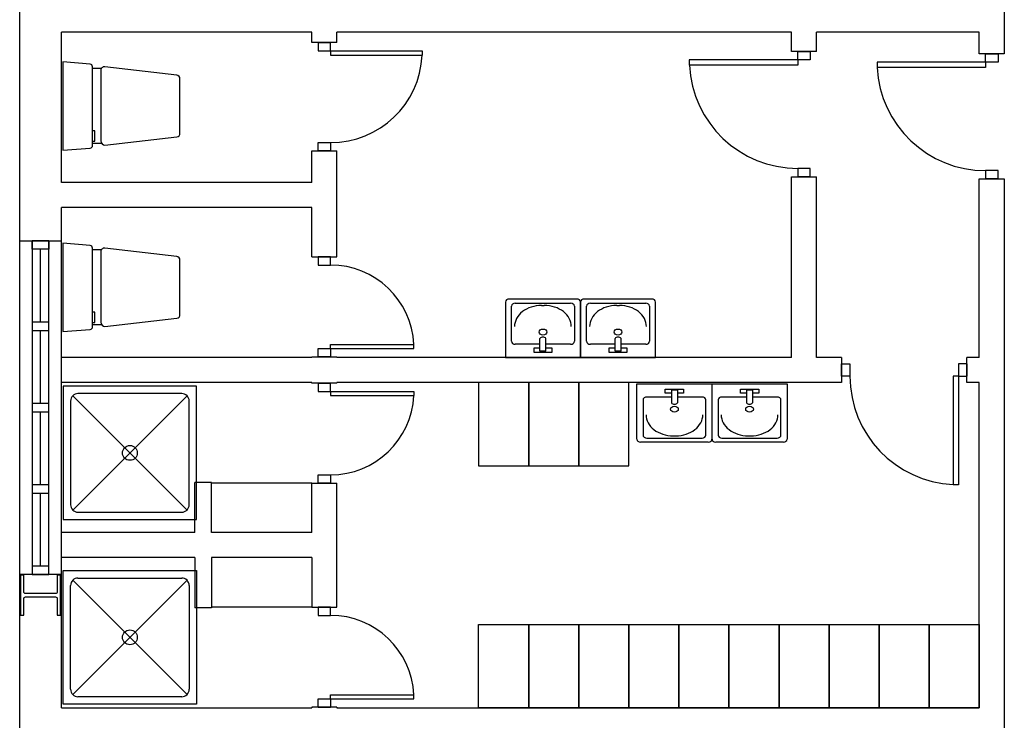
# Model space of a CAD drawing. Header units: millimetres. Extents: x -559 to 10735, y -2326 to 222.
# Tile 49 of 256: x 718 to 763, y -1386 to -1354. Entities that reach past the tile are written whole.
import ezdxf

# ---------------------------------------------------------------- set-up
doc = ezdxf.new("R2010")
doc.units = ezdxf.units.MM
doc.header["$LTSCALE"] = 4
doc.layers.add('Planta Baixa', color=251, linetype='Continuous')

# ---------------------------------------------------------------- blocks, each defined once
blk = doc.blocks.new('A1095D1-flat-13-flat-1')
at = {"color": 9}
for p, q in [((-0.3, 0), (-0.3, -0.5)), ((0, 0), (-0.3, 0)), ((0, -0.5), (0, 0)), ((-0.3, -0.5), (0, -0.5))]:
    blk.add_line(p, q, dxfattribs=at)
blk = doc.blocks.new('A1095D1-flat-12-flat-1')
at = {"color": 9}
for p, q in [((-0.3, 0), (-0.3, -0.5)), ((0, 0), (-0.3, 0)), ((0, -0.5), (0, 0)), ((-0.3, -0.5), (0, -0.5))]:
    blk.add_line(p, q, dxfattribs=at)
blk = doc.blocks.new('A1095D1-flat-11-flat-1')
at = {"color": 9}
for p, q in [((-0.3, 0), (-0.3, -0.5)), ((0, 0), (-0.3, 0)), ((0, -0.5), (0, 0)), ((-0.3, -0.5), (0, -0.5))]:
    blk.add_line(p, q, dxfattribs=at)
blk = doc.blocks.new('AUD30D1S-flat-7-flat-1')
at = {"color": 9}
for p, q in [((0, -0.25), (0, -0.2257)), ((0, -0.2257), (0.4999, -0.2257)), ((0.4999, -0.25), (0.4999, -0.2257)), ((0, -0.25), (0.4999, -0.25))]:
    blk.add_line(p, q, dxfattribs=at)
blk.add_ellipse((0, -0.25), major_axis=(-0.3535, 0.3535), ratio=1, start_param=3.975621, end_param=5.497787, dxfattribs=at)
blk = doc.blocks.new('A1064DA-flat-2-flat-1')
at = {"color": 9}
for p, q in [((0, -0.4), (0, 0.4)), ((0, 0.4), (0.8, 0.4)), ((0.0889, 0.3556), (0.7111, 0.3556)), ((0.8, 0.4), (0.8, -0.4)), ((0.0444, -0.3111), (0.0444, 0.3111)), ((0.7425, 0.3425), (0.0575, -0.3425)), ((0.0575, 0.3425), (0.7425, -0.3425)), ((0.7556, 0.3111), (0.7556, -0.3111)), ((0.8, -0.4), (0, -0.4)), ((0.7111, -0.3556), (0.0889, -0.3556))]:
    blk.add_line(p, q, dxfattribs=at)
for centre, major_axis, start_param, end_param in [((0.0889, 0.3111), (0.0314, -0.0314), 2.356194, 3.926992), ((0.7111, 0.3111), (0.0314, -0.0314), 0.785397, 2.356195), ((0.4, 0), (0.0314, -0.0314), 0.785398, 7.068583), ((0.0889, -0.3111), (-0.0314, -0.0314), -0.785399, 0.785399), ((0.7111, -0.3111), (-0.0314, -0.0314), 0.785397, 2.356195)]:
    blk.add_ellipse(centre, major_axis=major_axis, ratio=1, start_param=start_param, end_param=end_param, dxfattribs=at)
blk = doc.blocks.new('AUD18D1S-flat-38-flat-1')
at = {"color": 9}
for p, q in [((-0.075, 0), (0.075, 0)), ((0.075, -0.6), (-0.075, -0.6))]:
    blk.add_line(p, q, dxfattribs=at)
blk = doc.blocks.new('AUD19D1S-flat-38-flat-1')
at = {"color": 9}
for p, q in [((0, 0), (0, 0)), ((0, -0.6), (0, -0.6))]:
    blk.add_line(p, q, dxfattribs=at)
blk = doc.blocks.new('AUD37D1S-flat-100-flat-1')
at = {"color": 9}
for p, q in [((0.0375, 0), (-0.0375, 0)), ((-0.0375, 0), (-0.0375, -0.05)), ((0.0375, -0.05), (0.0375, 0)), ((-0.0375, -0.05), (0.0375, -0.05))]:
    blk.add_line(p, q, dxfattribs=at)
at = {"color": 9, "oblique": 22.61986, "width": 1.083333, "flags": 3}
for p in [(-0.0375, -0.05), (0, -0.05), (0.0375, -0.05)]:
    blk.add_attdef('JAMBPT', p, '', height=0.00588, rotation=326.30993, dxfattribs=at)
at = {"color": 9, "width": 0.666667, "flags": 3}
for p in [(0, -0.05), (0.0375, -0.05)]:
    blk.add_attdef('JAMBPT', p, '', height=0.0075, rotation=270, dxfattribs=at)
blk = doc.blocks.new('AUD37D1S-flat-99-flat-1')
at = {"color": 9}
for p, q in [((-0.0375, 0.05), (0.0375, 0.05)), ((-0.0375, 0), (-0.0375, 0.05)), ((0.0375, 0), (-0.0375, 0)), ((0.0375, 0.05), (0.0375, 0))]:
    blk.add_line(p, q, dxfattribs=at)
at = {"color": 9, "text_generation_flag": 4, "flags": 3}
for p, height, rotation, width in [((-0.0375, 0.05), 0.00588, 33.69007, 1.083333), ((0, 0.05), 0.0075, 90, 0.666667), ((0, 0.05), 0.00588, 33.69007, 1.083333), ((0.0375, 0.05), 0.0075, 90, 0.666667), ((0.0375, 0.05), 0.00588, 33.69007, 1.083333)]:
    blk.add_attdef('JAMBPT', p, '', height=height, rotation=rotation, dxfattribs=dict(at, width=width))
blk = doc.blocks.new('AUD41D1S-flat-24-flat-1')
at = {"color": 9}
for p, q in [((0.0375, 0.3), (-0.0375, 0.3)), ((-0.0375, -0.3), (0.0375, -0.3))]:
    blk.add_line(p, q, dxfattribs=at)
blk = doc.blocks.new('AUD30D1S-flat-6-flat-1')
at = {"color": 9}
for p, q in [((0, 0.25), (0, 0.2257)), ((0, 0.25), (0.4999, 0.25)), ((0.4999, 0.25), (0.4999, 0.2257)), ((0, 0.2257), (0.4999, 0.2257))]:
    blk.add_line(p, q, dxfattribs=at)
blk.add_ellipse((0, 0.25), major_axis=(-0.3535, -0.3535), ratio=1, start_param=0.785398, end_param=2.307564, dxfattribs=at)
blk = doc.blocks.new('AUD41D1S-flat-23-flat-1')
at = {"color": 9}
for p, q in [((-0.0375, 0.3), (0.0375, 0.3)), ((0.0375, -0.3), (-0.0375, -0.3))]:
    blk.add_line(p, q, dxfattribs=at)
blk = doc.blocks.new('AUD37D1S-flat-98-flat-1')
at = {"color": 9}
for p, q in [((0.0375, 0), (-0.0375, 0)), ((-0.0375, 0), (-0.0375, -0.05)), ((0.0375, -0.05), (0.0375, 0)), ((-0.0375, -0.05), (0.0375, -0.05))]:
    blk.add_line(p, q, dxfattribs=at)
at = {"color": 9, "oblique": 22.61986, "width": 1.083333, "flags": 3}
for p in [(-0.0375, -0.05), (0, -0.05), (0.0375, -0.05)]:
    blk.add_attdef('JAMBPT', p, '', height=0.00588, rotation=326.30993, dxfattribs=at)
at = {"color": 9, "width": 0.666667, "flags": 3}
for p in [(0, -0.05), (0.0375, -0.05)]:
    blk.add_attdef('JAMBPT', p, '', height=0.0075, rotation=270, dxfattribs=at)
blk = doc.blocks.new('AUD37D1S-flat-97-flat-1')
at = {"color": 9}
for p, q in [((-0.0375, 0.05), (0.0375, 0.05)), ((-0.0375, 0), (-0.0375, 0.05)), ((0.0375, 0), (-0.0375, 0)), ((0.0375, 0.05), (0.0375, 0))]:
    blk.add_line(p, q, dxfattribs=at)
at = {"color": 9, "text_generation_flag": 4, "flags": 3}
for p, height, rotation, width in [((-0.0375, 0.05), 0.00588, 33.69007, 1.083333), ((0, 0.05), 0.0075, 90, 0.666667), ((0, 0.05), 0.00588, 33.69007, 1.083333), ((0.0375, 0.05), 0.0075, 90, 0.666667), ((0.0375, 0.05), 0.00588, 33.69007, 1.083333)]:
    blk.add_attdef('JAMBPT', p, '', height=height, rotation=rotation, dxfattribs=dict(at, width=width))
blk = doc.blocks.new('AUD19D1S-flat-37-flat-1')
at = {"color": 9}
for p, q in [((0, 0.6), (0, 0.6)), ((0, 0), (0, 0))]:
    blk.add_line(p, q, dxfattribs=at)
blk = doc.blocks.new('AUD18D1S-flat-37-flat-1')
at = {"color": 9}
for p, q in [((0.075, 0.6), (-0.075, 0.6)), ((-0.075, 0), (0.075, 0))]:
    blk.add_line(p, q, dxfattribs=at)
blk = doc.blocks.new('A1138DB-flat-5-flat-1')
at = {"color": 9}
for p, q in [((-0.225, -0.3325), (-0.225, 0)), ((-0.225, 0), (0.225, 0)), ((0.225, 0), (0.225, -0.3325)), ((-0.0551, -0.0563), (-0.0551, -0.0319)), ((-0.0551, -0.0319), (0.0551, -0.0319)), ((-0.018, -0.0563), (-0.0551, -0.0563)), ((-0.018, -0.0382), (-0.018, -0.1144)), ((0.018, -0.0382), (-0.018, -0.0382)), ((0.018, -0.0382), (0.018, -0.1144)), ((0.0551, -0.0563), (0.018, -0.0563)), ((0.0551, -0.0319), (0.0551, -0.0563)), ((-0.1882, -0.0968), (-0.1882, -0.3081)), ((-0.018, -0.0793), (-0.1657, -0.0793)), ((0.1657, -0.0793), (0.018, -0.0793)), ((0.1882, -0.3081), (0.1882, -0.0968)), ((0.2025, -0.35), (-0.2025, -0.35)), ((-0.1882, -0.3081), (-0.1882, -0.3081)), ((-0.1657, -0.3256), (0.1657, -0.3256)), ((-0.0082, -0.3116), (0.0082, -0.3116))]:
    blk.add_line(p, q, dxfattribs=at)
for centre, major_axis, start_param, end_param in [((-0.1657, -0.0968), (-0.0225, 0), 4.712388, 6.283186), ((0, -0.1058), (0.0212, 0), 3.694408, 5.73037), ((0.1657, -0.0968), (-0.0225, 0), 3.141592, 4.71239), ((0, -0.1521), (-0.0232, 0), 1.570796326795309, 7.853981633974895), ((-0.0082, -0.1856), (0.162, 0), 3.141592, 4.71239), ((0.0082, -0.1856), (0.162, 0), 4.712388, 6.283186), ((-0.2025, -0.3325), (-0.0225, 0), 0, 1.570796), ((-0.1657, -0.3081), (0.0225, 0), 3.141592, 4.71239), ((0.1657, -0.3081), (0.0225, 0), 4.712388, 6.283186), ((0.2025, -0.3325), (0.0225, 0), 4.712389, 6.283185)]:
    blk.add_ellipse(centre, major_axis=major_axis, ratio=0.777778, start_param=start_param, end_param=end_param, dxfattribs=at)
blk = doc.blocks.new('A1138DB-flat-4-flat-1')
at = {"color": 9}
for p, q in [((-0.225, 0.3325), (-0.225, 0)), ((0.2025, 0.35), (-0.2025, 0.35)), ((-0.1882, 0.0968), (-0.1882, 0.3081)), ((-0.1882, 0.3081), (-0.1882, 0.3081)), ((-0.1657, 0.3256), (0.1657, 0.3256)), ((-0.0082, 0.3116), (0.0082, 0.3116)), ((0.1882, 0.3081), (0.1882, 0.0968)), ((0.225, 0), (0.225, 0.3325)), ((-0.018, 0.0793), (-0.1657, 0.0793)), ((-0.018, 0.0382), (-0.018, 0.1144)), ((0.018, 0.0382), (0.018, 0.1144)), ((0.1657, 0.0793), (0.018, 0.0793)), ((-0.225, 0), (0.225, 0)), ((-0.0551, 0.0563), (-0.0551, 0.0319)), ((-0.018, 0.0563), (-0.0551, 0.0563)), ((-0.0551, 0.0319), (0.0551, 0.0319)), ((0.018, 0.0382), (-0.018, 0.0382)), ((0.0551, 0.0563), (0.018, 0.0563)), ((0.0551, 0.0319), (0.0551, 0.0563))]:
    blk.add_line(p, q, dxfattribs=at)
for centre, major_axis, start_param, end_param in [((-0.2025, 0.3325), (-0.0225, 0), -1.570796, 0), ((-0.1657, 0.3081), (0.0225, 0), 1.570796, 3.141593), ((-0.0082, 0.1856), (0.162, 0), 1.570796, 3.141593), ((0.0082, 0.1856), (0.162, 0), -0.000001, 1.570797), ((0.1657, 0.3081), (0.0225, 0), -0.000001, 1.570797), ((0.2025, 0.3325), (0.0225, 0), 0, 1.570796), ((0, 0.1521), (-0.0232, 0), -1.570796, 4.712389), ((0, 0.1058), (0.0212, 0), 0.552816, 2.588777), ((-0.1657, 0.0968), (-0.0225, 0), -0.000001, 1.570797), ((0.1657, 0.0968), (-0.0225, 0), 1.570796, 3.141593)]:
    blk.add_ellipse(centre, major_axis=major_axis, ratio=0.777778, start_param=start_param, end_param=end_param, dxfattribs=at)
blk = doc.blocks.new('A1138DB-flat-3-flat-1')
at = {"color": 9}
for p, q in [((-0.225, -0.3325), (-0.225, 0)), ((-0.225, 0), (0.225, 0)), ((0.225, 0), (0.225, -0.3325)), ((-0.0551, -0.0563), (-0.0551, -0.0319)), ((-0.0551, -0.0319), (0.0551, -0.0319)), ((-0.018, -0.0563), (-0.0551, -0.0563)), ((-0.018, -0.0382), (-0.018, -0.1144)), ((0.018, -0.0382), (-0.018, -0.0382)), ((0.018, -0.0382), (0.018, -0.1144)), ((0.0551, -0.0563), (0.018, -0.0563)), ((0.0551, -0.0319), (0.0551, -0.0563)), ((-0.1882, -0.0968), (-0.1882, -0.3081)), ((-0.018, -0.0793), (-0.1657, -0.0793)), ((0.1657, -0.0793), (0.018, -0.0793)), ((0.1882, -0.3081), (0.1882, -0.0968)), ((0.2025, -0.35), (-0.2025, -0.35)), ((-0.1882, -0.3081), (-0.1882, -0.3081)), ((-0.1657, -0.3256), (0.1657, -0.3256)), ((-0.0082, -0.3116), (0.0082, -0.3116))]:
    blk.add_line(p, q, dxfattribs=at)
for centre, major_axis, start_param, end_param in [((-0.1657, -0.0968), (-0.0225, 0), 4.712388, 6.283186), ((0, -0.1058), (0.0212, 0), 3.694408, 5.73037), ((0.1657, -0.0968), (-0.0225, 0), 3.141592, 4.71239), ((0, -0.1521), (-0.0232, 0), 1.570796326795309, 7.853981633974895), ((-0.0082, -0.1856), (0.162, 0), 3.141592, 4.71239), ((0.0082, -0.1856), (0.162, 0), 4.712388, 6.283186), ((-0.2025, -0.3325), (-0.0225, 0), 0, 1.570796), ((-0.1657, -0.3081), (0.0225, 0), 3.141592, 4.71239), ((0.1657, -0.3081), (0.0225, 0), 4.712388, 6.283186), ((0.2025, -0.3325), (0.0225, 0), 4.712389, 6.283185)]:
    blk.add_ellipse(centre, major_axis=major_axis, ratio=0.777778, start_param=start_param, end_param=end_param, dxfattribs=at)
blk = doc.blocks.new('AUD29D1S-flat-21-flat-1')
at = {"color": 9}
for p, q in [((0.325, 0), (0.2934, 0)), ((0.2934, 0), (0.2934, -0.65)), ((0.325, 0), (0.325, -0.65)), ((0.325, -0.65), (0.2934, -0.65))]:
    blk.add_line(p, q, dxfattribs=at)
blk.add_ellipse((0.325, 0), major_axis=(0.4596, 0.4596), ratio=1, start_param=2.356194, end_param=3.878361, dxfattribs=at)
blk = doc.blocks.new('AUD41D1S-flat-22-flat-1')
at = {"color": 9}
for p, q in [((-0.375, -0.0375), (-0.375, 0.0375)), ((0.375, 0.0375), (0.375, -0.0375))]:
    blk.add_line(p, q, dxfattribs=at)
blk = doc.blocks.new('AUD37D1S-flat-96-flat-1')
at = {"color": 9}
for p, q in [((-0.05, 0.0375), (-0.05, -0.0375)), ((0, 0.0375), (-0.05, 0.0375)), ((0, -0.0375), (0, 0.0375)), ((-0.05, -0.0375), (0, -0.0375))]:
    blk.add_line(p, q, dxfattribs=at)
at = {"color": 9, "width": 0.666667, "flags": 3}
for p in [(-0.05, 0), (-0.05, -0.0375)]:
    blk.add_attdef('JAMBPT', p, '', height=0.0075, rotation=180, dxfattribs=at)
at = {"color": 9, "oblique": 22.61986, "width": 1.083333, "flags": 3}
for p in [(-0.05, 0.0375), (-0.05, 0), (-0.05, -0.0375)]:
    blk.add_attdef('JAMBPT', p, '', height=0.00588, rotation=236.30993, dxfattribs=at)
blk = doc.blocks.new('AUD37D1S-flat-95-flat-1')
at = {"color": 9}
for p, q in [((0, -0.0375), (0, 0.0375)), ((0, 0.0375), (0.05, 0.0375)), ((0.05, 0.0375), (0.05, -0.0375)), ((0.05, -0.0375), (0, -0.0375))]:
    blk.add_line(p, q, dxfattribs=at)
at = {"color": 9, "text_generation_flag": 4, "width": 1.083333, "flags": 3}
for p in [(0.05, 0.0375), (0.05, 0), (0.05, -0.0375)]:
    blk.add_attdef('JAMBPT', p, '', height=0.00588, rotation=303.69007, dxfattribs=at)
at = {"color": 9, "text_generation_flag": 4, "width": 0.666667, "flags": 3}
for p in [(0.05, 0), (0.05, -0.0375)]:
    blk.add_attdef('JAMBPT', p, '', height=0.0075, dxfattribs=at)
blk = doc.blocks.new('AUD19D1S-flat-36-flat-1')
at = {"color": 9}
for p, q in [((0, 0), (0, 0)), ((0.75, 0), (0.75, 0))]:
    blk.add_line(p, q, dxfattribs=at)
blk = doc.blocks.new('AUD18D1S-flat-36-flat-1')
at = {"color": 9}
for p, q in [((0, 0.075), (0, -0.075)), ((0.75, -0.075), (0.75, 0.075))]:
    blk.add_line(p, q, dxfattribs=at)
blk = doc.blocks.new('AUD29D1S-flat-20-flat-1')
at = {"color": 9}
for p, q in [((-0.65, 0.325), (-0.65, 0.2934)), ((0, 0.325), (-0.65, 0.325)), ((0, 0.325), (0, 0.2934)), ((0, 0.2934), (-0.65, 0.2934))]:
    blk.add_line(p, q, dxfattribs=at)
blk.add_ellipse((0, 0.325), major_axis=(0.4596, -0.4596), ratio=1, start_param=-2.307564, end_param=-0.785398, dxfattribs=at)
blk = doc.blocks.new('AUD41D1S-flat-21-flat-1')
at = {"color": 9}
for p, q in [((-0.0375, 0.375), (0.0375, 0.375)), ((0.0375, -0.375), (-0.0375, -0.375))]:
    blk.add_line(p, q, dxfattribs=at)
blk = doc.blocks.new('AUD37D1S-flat-94-flat-1')
at = {"color": 9}
for p, q in [((-0.0375, 0.05), (-0.0375, 0)), ((0.0375, 0.05), (-0.0375, 0.05)), ((-0.0375, 0), (0.0375, 0)), ((0.0375, 0), (0.0375, 0.05))]:
    blk.add_line(p, q, dxfattribs=at)
at = {"color": 9, "oblique": 22.61986, "width": 1.083333, "flags": 3}
for p in [(-0.0375, 0.05), (0, 0.05), (0.0375, 0.05)]:
    blk.add_attdef('JAMBPT', p, '', height=0.00588, rotation=146.30993, dxfattribs=at)
at = {"color": 9, "width": 0.666667, "flags": 3}
for p in [(-0.0375, 0.05), (0, 0.05)]:
    blk.add_attdef('JAMBPT', p, '', height=0.0075, rotation=90, dxfattribs=at)
blk = doc.blocks.new('AUD37D1S-flat-93-flat-1')
at = {"color": 9}
for p, q in [((-0.0375, 0), (0.0375, 0)), ((-0.0375, -0.05), (-0.0375, 0)), ((0.0375, 0), (0.0375, -0.05)), ((0.0375, -0.05), (-0.0375, -0.05))]:
    blk.add_line(p, q, dxfattribs=at)
at = {"color": 9, "text_generation_flag": 4, "flags": 3}
for p, height, rotation, width in [((-0.0375, -0.05), 0.00588, 213.69007, 1.083333), ((-0.0375, -0.05), 0.0075, 270, 0.666667), ((0, -0.05), 0.00588, 213.69007, 1.083333), ((0, -0.05), 0.0075, 270, 0.666667), ((0.0375, -0.05), 0.00588, 213.69007, 1.083333)]:
    blk.add_attdef('JAMBPT', p, '', height=height, rotation=rotation, dxfattribs=dict(at, width=width))
blk = doc.blocks.new('AUD19D1S-flat-35-flat-1')
at = {"color": 9}
for p, q in [((0, 0), (0, 0)), ((0, -0.75), (0, -0.75))]:
    blk.add_line(p, q, dxfattribs=at)
blk = doc.blocks.new('AUD18D1S-flat-35-flat-1')
at = {"color": 9}
for p, q in [((0.075, 0), (-0.075, 0)), ((-0.075, -0.75), (0.075, -0.75))]:
    blk.add_line(p, q, dxfattribs=at)
blk = doc.blocks.new('AUD29D1S-flat-19-flat-1')
at = {"color": 9}
for p, q in [((-0.65, 0.325), (-0.65, 0.2934)), ((0, 0.325), (-0.65, 0.325)), ((0, 0.325), (0, 0.2934)), ((0, 0.2934), (-0.65, 0.2934))]:
    blk.add_line(p, q, dxfattribs=at)
blk.add_ellipse((0, 0.325), major_axis=(0.4596, -0.4596), ratio=1, start_param=-2.307564, end_param=-0.785398, dxfattribs=at)
blk = doc.blocks.new('AUD41D1S-flat-20-flat-1')
at = {"color": 9}
for p, q in [((-0.0375, 0.375), (0.0375, 0.375)), ((0.0375, -0.375), (-0.0375, -0.375))]:
    blk.add_line(p, q, dxfattribs=at)
blk = doc.blocks.new('AUD37D1S-flat-92-flat-1')
at = {"color": 9}
for p, q in [((-0.0375, 0.05), (-0.0375, 0)), ((0.0375, 0.05), (-0.0375, 0.05)), ((-0.0375, 0), (0.0375, 0)), ((0.0375, 0), (0.0375, 0.05))]:
    blk.add_line(p, q, dxfattribs=at)
at = {"color": 9, "oblique": 22.61986, "width": 1.083333, "flags": 3}
for p in [(-0.0375, 0.05), (0, 0.05), (0.0375, 0.05)]:
    blk.add_attdef('JAMBPT', p, '', height=0.00588, rotation=146.30993, dxfattribs=at)
at = {"color": 9, "width": 0.666667, "flags": 3}
for p in [(-0.0375, 0.05), (0, 0.05)]:
    blk.add_attdef('JAMBPT', p, '', height=0.0075, rotation=90, dxfattribs=at)
blk = doc.blocks.new('AUD37D1S-flat-91-flat-1')
at = {"color": 9}
for p, q in [((-0.0375, 0), (0.0375, 0)), ((-0.0375, -0.05), (-0.0375, 0)), ((0.0375, 0), (0.0375, -0.05)), ((0.0375, -0.05), (-0.0375, -0.05))]:
    blk.add_line(p, q, dxfattribs=at)
at = {"color": 9, "text_generation_flag": 4, "flags": 3}
for p, height, rotation, width in [((-0.0375, -0.05), 0.00588, 213.69007, 1.083333), ((-0.0375, -0.05), 0.0075, 270, 0.666667), ((0, -0.05), 0.00588, 213.69007, 1.083333), ((0, -0.05), 0.0075, 270, 0.666667), ((0.0375, -0.05), 0.00588, 213.69007, 1.083333)]:
    blk.add_attdef('JAMBPT', p, '', height=height, rotation=rotation, dxfattribs=dict(at, width=width))
blk = doc.blocks.new('AUD19D1S-flat-34-flat-1')
at = {"color": 9}
for p, q in [((0, 0), (0, 0)), ((0, -0.75), (0, -0.75))]:
    blk.add_line(p, q, dxfattribs=at)
blk = doc.blocks.new('AUD18D1S-flat-34-flat-1')
at = {"color": 9}
for p, q in [((0.075, 0), (-0.075, 0)), ((-0.075, -0.75), (0.075, -0.75))]:
    blk.add_line(p, q, dxfattribs=at)
blk = doc.blocks.new('A1095D1-flat-10-flat-1')
at = {"color": 9}
for p, q in [((-0.3, 0), (-0.3, 0.5)), ((-0.3, 0.5), (0, 0.5)), ((0, 0.5), (0, 0)), ((0, 0), (-0.3, 0))]:
    blk.add_line(p, q, dxfattribs=at)
blk = doc.blocks.new('A1095D1-flat-9-flat-1')
at = {"color": 9}
for p, q in [((-0.3, 0), (-0.3, 0.5)), ((-0.3, 0.5), (0, 0.5)), ((0, 0.5), (0, 0)), ((0, 0), (-0.3, 0))]:
    blk.add_line(p, q, dxfattribs=at)
blk = doc.blocks.new('A1095D1-flat-8-flat-1')
at = {"color": 9}
for p, q in [((-0.3, 0), (-0.3, 0.5)), ((-0.3, 0.5), (0, 0.5)), ((0, 0.5), (0, 0)), ((0, 0), (-0.3, 0))]:
    blk.add_line(p, q, dxfattribs=at)
blk = doc.blocks.new('A1095D1-flat-7-flat-1')
at = {"color": 9}
for p, q in [((-0.3, 0), (-0.3, 0.5)), ((-0.3, 0.5), (0, 0.5)), ((0, 0.5), (0, 0)), ((0, 0), (-0.3, 0))]:
    blk.add_line(p, q, dxfattribs=at)
blk = doc.blocks.new('A1095D1-flat-6-flat-1')
at = {"color": 9}
for p, q in [((-0.3, 0), (-0.3, 0.5)), ((-0.3, 0.5), (0, 0.5)), ((0, 0.5), (0, 0)), ((0, 0), (-0.3, 0))]:
    blk.add_line(p, q, dxfattribs=at)
blk = doc.blocks.new('A1095D1-flat-5-flat-1')
at = {"color": 9}
for p, q in [((-0.3, 0), (-0.3, 0.5)), ((-0.3, 0.5), (0, 0.5)), ((0, 0.5), (0, 0)), ((0, 0), (-0.3, 0))]:
    blk.add_line(p, q, dxfattribs=at)
blk = doc.blocks.new('A1095D1-flat-4-flat-1')
at = {"color": 9}
for p, q in [((-0.3, 0), (-0.3, 0.5)), ((-0.3, 0.5), (0, 0.5)), ((0, 0.5), (0, 0)), ((0, 0), (-0.3, 0))]:
    blk.add_line(p, q, dxfattribs=at)
blk = doc.blocks.new('A1095D1-flat-3-flat-1')
at = {"color": 9}
for p, q in [((-0.3, 0), (-0.3, 0.5)), ((-0.3, 0.5), (0, 0.5)), ((0, 0.5), (0, 0)), ((0, 0), (-0.3, 0))]:
    blk.add_line(p, q, dxfattribs=at)
blk = doc.blocks.new('A1095D1-flat-2-flat-1')
at = {"color": 9}
for p, q in [((-0.3, 0), (-0.3, 0.5)), ((-0.3, 0.5), (0, 0.5)), ((0, 0.5), (0, 0)), ((0, 0), (-0.3, 0))]:
    blk.add_line(p, q, dxfattribs=at)
blk = doc.blocks.new('A1095D1-flat-1-flat-1')
at = {"color": 9}
for p, q in [((-0.3, 0), (-0.3, 0.5)), ((-0.3, 0.5), (0, 0.5)), ((0, 0.5), (0, 0)), ((0, 0), (-0.3, 0))]:
    blk.add_line(p, q, dxfattribs=at)
blk = doc.blocks.new('A1064DA-flat-1-flat-1')
at = {"color": 9}
for p, q in [((0.8, 0.4), (0, 0.4)), ((0, 0.4), (0, -0.4)), ((0.7111, 0.3556), (0.0889, 0.3556)), ((0.8, -0.4), (0.8, 0.4)), ((0.0444, 0.3111), (0.0444, -0.3111)), ((0.7425, -0.3425), (0.0575, 0.3425)), ((0.0575, -0.3425), (0.7425, 0.3425)), ((0.7556, -0.3111), (0.7556, 0.3111)), ((0, -0.4), (0.8, -0.4)), ((0.0889, -0.3556), (0.7111, -0.3556))]:
    blk.add_line(p, q, dxfattribs=at)
for centre, major_axis, start_param, end_param in [((0.0889, 0.3111), (-0.0314, 0.0314), -0.785399, 0.785399), ((0.7111, 0.3111), (-0.0314, 0.0314), 3.92699, 5.497788), ((0.4, 0), (-0.0314, 0.0314), 3.926991, 10.210176), ((0.0889, -0.3111), (0.0314, 0.0314), 2.356194, 3.926992), ((0.7111, -0.3111), (0.0314, 0.0314), 3.92699, 5.497788)]:
    blk.add_ellipse(centre, major_axis=major_axis, ratio=1, start_param=start_param, end_param=end_param, dxfattribs=at)
blk = doc.blocks.new('AUD30D1S-flat-5-flat-1')
at = {"color": 9}
for p, q in [((0, 0.275), (0, 0.2483)), ((0, 0.275), (0.5498, 0.275)), ((0, 0.2483), (0.5498, 0.2483)), ((0.5498, 0.275), (0.5498, 0.2483))]:
    blk.add_line(p, q, dxfattribs=at)
blk.add_ellipse((0, 0.275), major_axis=(-0.3888, -0.3888), ratio=1, start_param=0.785398, end_param=2.307564, dxfattribs=at)
blk = doc.blocks.new('AUD41D1S-flat-19-flat-1')
at = {"color": 9}
for p, q in [((-0.0375, 0.325), (0.0375, 0.325)), ((0.0375, -0.325), (-0.0375, -0.325))]:
    blk.add_line(p, q, dxfattribs=at)
blk = doc.blocks.new('AUD37D1S-flat-90-flat-1')
at = {"color": 9}
for p, q in [((0.0375, 0), (-0.0375, 0)), ((-0.0375, 0), (-0.0375, -0.05)), ((0.0375, -0.05), (0.0375, 0)), ((-0.0375, -0.05), (0.0375, -0.05))]:
    blk.add_line(p, q, dxfattribs=at)
at = {"color": 9, "oblique": 22.61986, "width": 1.083333, "flags": 3}
for p in [(-0.0375, -0.05), (0, -0.05), (0.0375, -0.05)]:
    blk.add_attdef('JAMBPT', p, '', height=0.00588, rotation=326.30993, dxfattribs=at)
at = {"color": 9, "width": 0.666667, "flags": 3}
for p in [(0, -0.05), (0.0375, -0.05)]:
    blk.add_attdef('JAMBPT', p, '', height=0.0075, rotation=270, dxfattribs=at)
blk = doc.blocks.new('AUD37D1S-flat-89-flat-1')
at = {"color": 9}
for p, q in [((-0.0375, 0.05), (0.0375, 0.05)), ((-0.0375, 0), (-0.0375, 0.05)), ((0.0375, 0), (-0.0375, 0)), ((0.0375, 0.05), (0.0375, 0))]:
    blk.add_line(p, q, dxfattribs=at)
at = {"color": 9, "text_generation_flag": 4, "flags": 3}
for p, height, rotation, width in [((-0.0375, 0.05), 0.00588, 33.69007, 1.083333), ((0, 0.05), 0.0075, 90, 0.666667), ((0, 0.05), 0.00588, 33.69007, 1.083333), ((0.0375, 0.05), 0.0075, 90, 0.666667), ((0.0375, 0.05), 0.00588, 33.69007, 1.083333)]:
    blk.add_attdef('JAMBPT', p, '', height=height, rotation=rotation, dxfattribs=dict(at, width=width))
blk = doc.blocks.new('AUD19D1S-flat-33-flat-1')
at = {"color": 9}
for p, q in [((0, 0.65), (0, 0.65)), ((0, 0), (0, 0))]:
    blk.add_line(p, q, dxfattribs=at)
blk = doc.blocks.new('AUD18D1S-flat-33-flat-1')
at = {"color": 9}
for p, q in [((0.075, 0.65), (-0.075, 0.65)), ((-0.075, 0), (0.075, 0))]:
    blk.add_line(p, q, dxfattribs=at)
blk = doc.blocks.new('A1138DB-flat-2-flat-1')
at = {"color": 9}
for p, q in [((-0.225, 0.3325), (-0.225, 0)), ((0.2025, 0.35), (-0.2025, 0.35)), ((-0.1882, 0.0968), (-0.1882, 0.3081)), ((-0.1882, 0.3081), (-0.1882, 0.3081)), ((-0.1657, 0.3256), (0.1657, 0.3256)), ((-0.0082, 0.3116), (0.0082, 0.3116)), ((0.1882, 0.3081), (0.1882, 0.0968)), ((0.225, 0), (0.225, 0.3325)), ((-0.018, 0.0793), (-0.1657, 0.0793)), ((-0.018, 0.0382), (-0.018, 0.1144)), ((0.018, 0.0382), (0.018, 0.1144)), ((0.1657, 0.0793), (0.018, 0.0793)), ((-0.225, 0), (0.225, 0)), ((-0.0551, 0.0563), (-0.0551, 0.0319)), ((-0.018, 0.0563), (-0.0551, 0.0563)), ((-0.0551, 0.0319), (0.0551, 0.0319)), ((0.018, 0.0382), (-0.018, 0.0382)), ((0.0551, 0.0563), (0.018, 0.0563)), ((0.0551, 0.0319), (0.0551, 0.0563))]:
    blk.add_line(p, q, dxfattribs=at)
for centre, major_axis, start_param, end_param in [((-0.2025, 0.3325), (-0.0225, 0), -1.570796, 0), ((-0.1657, 0.3081), (0.0225, 0), 1.570796, 3.141593), ((-0.0082, 0.1856), (0.162, 0), 1.570796, 3.141593), ((0.0082, 0.1856), (0.162, 0), -0.000001, 1.570797), ((0.1657, 0.3081), (0.0225, 0), -0.000001, 1.570797), ((0.2025, 0.3325), (0.0225, 0), 0, 1.570796), ((0, 0.1521), (-0.0232, 0), -1.570796, 4.712389), ((0, 0.1058), (0.0212, 0), 0.552816, 2.588777), ((-0.1657, 0.0968), (-0.0225, 0), -0.000001, 1.570797), ((0.1657, 0.0968), (-0.0225, 0), 1.570796, 3.141593)]:
    blk.add_ellipse(centre, major_axis=major_axis, ratio=0.777778, start_param=start_param, end_param=end_param, dxfattribs=at)
blk = doc.blocks.new('A1113DC-flat-3-flat-1')
at = {"color": 9}
for p, q in [((0.2325, 0.2249), (0.1773, 0.2249)), ((0.2325, -0.2249), (0.1773, -0.2249))]:
    blk.add_line(p, q, dxfattribs=at)
blk.add_lwpolyline([(0, -0.265), (0.1634, -0.2517, 0.403591), (0.1774, -0.2359), (0.1774, 0.2359, 0.377821), (0.1634, 0.2517), (0, 0.265)], format="xyb", close=True, dxfattribs=at)
blk.add_lwpolyline([(0.2279, 0.209), (0.2279, -0.209, 0.386017), (0.2518, -0.2354), (0.682, -0.1856, 0.395235), (0.7012, -0.163), (0.7012, 0.163, 0.366606), (0.682, 0.1856), (0.2518, 0.2354, 0.513791), (0.2279, 0.209, -0.633463)], format="xyb", dxfattribs=at)
blk.add_lwpolyline([(0.1774, -0.2105), (0.1916, -0.2105), (0.1916, -0.1494), (0.1774, -0.1494)], dxfattribs=at)
blk = doc.blocks.new('A1113DC-flat-2-flat-1')
at = {"color": 9}
for p, q in [((0.2325, 0.2249), (0.1773, 0.2249)), ((0.2325, -0.2249), (0.1773, -0.2249))]:
    blk.add_line(p, q, dxfattribs=at)
blk.add_lwpolyline([(0, -0.265), (0.1634, -0.2517, 0.403591), (0.1774, -0.2359), (0.1774, 0.2359, 0.377821), (0.1634, 0.2517), (0, 0.265)], format="xyb", close=True, dxfattribs=at)
blk.add_lwpolyline([(0.2279, 0.209), (0.2279, -0.209, 0.386017), (0.2518, -0.2354), (0.682, -0.1856, 0.395235), (0.7012, -0.163), (0.7012, 0.163, 0.366606), (0.682, 0.1856), (0.2518, 0.2354, 0.513791), (0.2279, 0.209, -0.633463)], format="xyb", dxfattribs=at)
blk.add_lwpolyline([(0.1774, -0.2105), (0.1916, -0.2105), (0.1916, -0.1494), (0.1774, -0.1494)], dxfattribs=at)
blk = doc.blocks.new('AUW01D3S-flat-14-flat-1')
at = {"color": 9}
for p, q in [((-0.125, 0), (-0.125, 2)), ((0.125, 0), (0.125, 2))]:
    blk.add_line(p, q, dxfattribs=at)
blk = doc.blocks.new('AUD18D1S-flat-32-flat-1')
at = {"color": 9}
for p, q in [((-0.125, 2), (0.125, 2)), ((0.125, 0), (-0.125, 0))]:
    blk.add_line(p, q, dxfattribs=at)
blk = doc.blocks.new('AUD19D1S-flat-32-flat-1')
at = {"color": 9}
for p, q in [((0, 2), (0, 2)), ((0, 0), (0, 0))]:
    blk.add_line(p, q, dxfattribs=at)
blk = doc.blocks.new('AUD37D1S-flat-88-flat-1')
at = {"color": 9}
for p, q in [((-0.05, 0.05), (-0.05, 0)), ((0.05, 0.05), (-0.05, 0.05)), ((-0.05, 0), (0.05, 0)), ((0.05, 0), (0.05, 0.05))]:
    blk.add_line(p, q, dxfattribs=at)
at = {"color": 9, "oblique": 36.8699, "width": 1.25, "flags": 3}
for p in [(-0.05, 0.05), (0, 0.05), (0.05, 0.05)]:
    blk.add_attdef('JAMBPT', p, '', height=0.00632, rotation=153.43495, dxfattribs=at)
at = {"color": 9, "width": 0.5, "flags": 3}
for p in [(-0.05, 0.05), (0, 0.05)]:
    blk.add_attdef('JAMBPT', p, '', height=0.01, rotation=90, dxfattribs=at)
blk = doc.blocks.new('AUD37D1S-flat-87-flat-1')
at = {"color": 9}
for p, q in [((-0.05, 0), (0.05, 0)), ((-0.05, -0.05), (-0.05, 0)), ((0.05, 0), (0.05, -0.05)), ((0.05, -0.05), (-0.05, -0.05))]:
    blk.add_line(p, q, dxfattribs=at)
at = {"color": 9, "text_generation_flag": 4, "flags": 3}
for p, height, rotation, width in [((-0.05, -0.05), 0.00632, 206.56505, 1.25), ((-0.05, -0.05), 0.01, 270, 0.5), ((0, -0.05), 0.00632, 206.56505, 1.25), ((0, -0.05), 0.01, 270, 0.5), ((0.05, -0.05), 0.00632, 206.56505, 1.25)]:
    blk.add_attdef('JAMBPT', p, '', height=height, rotation=rotation, dxfattribs=dict(at, width=width))
blk = doc.blocks.new('AUD40D1S-flat-28-flat-1')
at = {"color": 9}
for p, q in [((-0.05, 1), (-0.05, -1)), ((0.05, 1), (-0.05, 1)), ((0.05, -1), (0.05, 1)), ((-0.05, -1), (0.05, -1))]:
    blk.add_line(p, q, dxfattribs=at)
blk = doc.blocks.new('AUD40D1S-flat-27-flat-1')
at = {"color": 9}
for p, q in [((-0.05, 1), (-0.05, -1)), ((0.05, 1), (-0.05, 1)), ((0.05, -1), (0.05, 1)), ((-0.05, -1), (0.05, -1))]:
    blk.add_line(p, q, dxfattribs=at)
blk = doc.blocks.new('AUD37D1S-flat-86-flat-1')
at = {"color": 9}
for p, q in [((-0.05, 0.05), (-0.05, 0)), ((0.05, 0.05), (-0.05, 0.05)), ((-0.05, 0), (0.05, 0)), ((0.05, 0), (0.05, 0.05))]:
    blk.add_line(p, q, dxfattribs=at)
at = {"color": 9, "oblique": 36.8699, "width": 1.25, "flags": 3}
for p in [(-0.05, 0.05), (0, 0.05), (0.05, 0.05)]:
    blk.add_attdef('JAMBPT', p, '', height=0.00632, rotation=153.43495, dxfattribs=at)
at = {"color": 9, "width": 0.5, "flags": 3}
for p in [(-0.05, 0.05), (0, 0.05)]:
    blk.add_attdef('JAMBPT', p, '', height=0.01, rotation=90, dxfattribs=at)
blk = doc.blocks.new('AUD37D1S-flat-85-flat-1')
at = {"color": 9}
for p, q in [((-0.05, 0.05), (-0.05, 0)), ((0.05, 0.05), (-0.05, 0.05)), ((-0.05, 0), (0.05, 0)), ((0.05, 0), (0.05, 0.05))]:
    blk.add_line(p, q, dxfattribs=at)
at = {"color": 9, "oblique": 36.8699, "width": 1.25, "flags": 3}
for p in [(-0.05, 0.05), (0, 0.05), (0.05, 0.05)]:
    blk.add_attdef('JAMBPT', p, '', height=0.00632, rotation=153.43495, dxfattribs=at)
at = {"color": 9, "width": 0.5, "flags": 3}
for p in [(-0.05, 0.05), (0, 0.05)]:
    blk.add_attdef('JAMBPT', p, '', height=0.01, rotation=90, dxfattribs=at)
blk = doc.blocks.new('AUD37D1S-flat-84-flat-1')
at = {"color": 9}
for p, q in [((-0.05, 0.05), (-0.05, 0)), ((0.05, 0.05), (-0.05, 0.05)), ((-0.05, 0), (0.05, 0)), ((0.05, 0), (0.05, 0.05))]:
    blk.add_line(p, q, dxfattribs=at)
at = {"color": 9, "oblique": 36.8699, "width": 1.25, "flags": 3}
for p in [(-0.05, 0.05), (0, 0.05), (0.05, 0.05)]:
    blk.add_attdef('JAMBPT', p, '', height=0.00632, rotation=153.43495, dxfattribs=at)
at = {"color": 9, "width": 0.5, "flags": 3}
for p in [(-0.05, 0.05), (0, 0.05)]:
    blk.add_attdef('JAMBPT', p, '', height=0.01, rotation=90, dxfattribs=at)
blk = doc.blocks.new('AUW01D1S-flat-36-flat-1')
at = {"color": 9}
blk.add_line((0, -0.21875), (0, 0.21875), dxfattribs=at)
blk = doc.blocks.new('AUW01D1S-flat-35-flat-1')
at = {"color": 9}
blk.add_line((0, -0.21875), (0, 0.21875), dxfattribs=at)
blk = doc.blocks.new('AUW01D1S-flat-34-flat-1')
at = {"color": 9}
blk.add_line((0, -0.21875), (0, 0.21875), dxfattribs=at)
blk = doc.blocks.new('AUW01D1S-flat-33-flat-1')
at = {"color": 9}
blk.add_line((0, -0.21875), (0, 0.21875), dxfattribs=at)
blk = doc.blocks.new('AUD30D1S-flat-2-flat-1')
at = {"color": 9}
for p, q in [((0, -0.25), (0, -0.2257)), ((0, -0.2257), (0.4999, -0.2257)), ((0.4999, -0.25), (0.4999, -0.2257)), ((0, -0.25), (0.4999, -0.25))]:
    blk.add_line(p, q, dxfattribs=at)
blk.add_ellipse((0, -0.25), major_axis=(-0.3535, 0.3535), ratio=1, start_param=3.975621, end_param=5.497787, dxfattribs=at)
blk = doc.blocks.new('AUD37D1S-flat-4-flat-1')
at = {"color": 9}
for p, q in [((-0.0375, 0.05), (0.0375, 0.05)), ((-0.0375, 0), (-0.0375, 0.05)), ((0.0375, 0), (-0.0375, 0)), ((0.0375, 0.05), (0.0375, 0))]:
    blk.add_line(p, q, dxfattribs=at)
at = {"color": 9, "text_generation_flag": 4, "flags": 3}
for p, height, rotation, width in [((-0.0375, 0.05), 0.00588, 33.69007, 1.083333), ((0, 0.05), 0.0075, 90, 0.666667), ((0, 0.05), 0.00588, 33.69007, 1.083333), ((0.0375, 0.05), 0.0075, 90, 0.666667), ((0.0375, 0.05), 0.00588, 33.69007, 1.083333)]:
    blk.add_attdef('JAMBPT', p, '', height=height, rotation=rotation, dxfattribs=dict(at, width=width))
blk = doc.blocks.new('AUD37D1S-flat-3-flat-1')
at = {"color": 9}
for p, q in [((0.0375, 0), (-0.0375, 0)), ((-0.0375, 0), (-0.0375, -0.05)), ((0.0375, -0.05), (0.0375, 0)), ((-0.0375, -0.05), (0.0375, -0.05))]:
    blk.add_line(p, q, dxfattribs=at)
at = {"color": 9, "oblique": 22.61986, "width": 1.083333, "flags": 3}
for p in [(-0.0375, -0.05), (0, -0.05), (0.0375, -0.05)]:
    blk.add_attdef('JAMBPT', p, '', height=0.00588, rotation=326.30993, dxfattribs=at)
at = {"color": 9, "width": 0.666667, "flags": 3}
for p in [(0, -0.05), (0.0375, -0.05)]:
    blk.add_attdef('JAMBPT', p, '', height=0.0075, rotation=270, dxfattribs=at)

msp = doc.modelspace()

# ---------------------------------------------------------------- linework, layer by layer
at = {"layer": 'Planta Baixa'}
for p, q in [((763.017, -1343.439), (763.017, -1355.628)), ((718.065, -1364.162), (718.065, -1352.734)), ((719.97, -1361.496), (719.97, -1354.639)), ((731.398, -1354.639), (719.97, -1354.639)), ((731.398, -1355.108), (731.398, -1354.639)), ((732.541, -1355.108), (732.541, -1354.639)), ((753.303, -1354.639), (732.541, -1354.639)), ((753.303, -1355.524), (753.303, -1354.639)), ((754.445, -1355.524), (754.445, -1354.639)), ((761.874, -1354.639), (754.445, -1354.639)), ((761.874, -1355.628), (761.874, -1354.639)), ((731.398, -1361.496), (731.398, -1360.061)), ((732.541, -1364.894), (732.541, -1360.061)), ((731.398, -1361.496), (719.97, -1361.496)), ((753.303, -1369.495), (753.303, -1361.238)), ((754.445, -1369.495), (754.445, -1361.238)), ((761.874, -1369.495), (761.874, -1361.342)), ((763.017, -1361.342), (763.017, -1410.791)), ((731.398, -1362.638), (719.97, -1362.638)), ((719.97, -1369.495), (719.97, -1362.638)), ((731.398, -1364.894), (731.398, -1362.638)), ((731.398, -1364.894), (732.541, -1364.894)), ((731.398, -1369.495), (719.97, -1369.495)), ((731.398, -1369.495), (731.398, -1369.465)), ((731.398, -1369.465), (731.398, -1369.495)), ((731.398, -1369.465), (732.541, -1369.465)), ((732.541, -1369.495), (732.541, -1369.465)), ((732.541, -1369.465), (732.541, -1369.495)), ((753.303, -1369.495), (732.541, -1369.495)), ((755.59, -1369.495), (754.445, -1369.495)), ((761.874, -1369.495), (761.304, -1369.495)), ((731.398, -1370.638), (719.97, -1370.638)), ((731.398, -1370.669), (731.398, -1370.638)), ((732.541, -1370.669), (732.541, -1370.638)), ((755.59, -1370.638), (732.541, -1370.638)), ((761.874, -1370.638), (761.304, -1370.638)), ((761.874, -1385.495), (761.874, -1370.638)), ((726.827, -1375.21), (726.065, -1375.21)), ((726.065, -1377.495), (726.065, -1375.21)), ((726.827, -1377.495), (726.827, -1375.21)), ((731.398, -1375.24), (726.827, -1375.24)), ((731.398, -1377.495), (731.398, -1375.24)), ((732.541, -1380.893), (732.541, -1375.24)), ((726.065, -1377.495), (719.97, -1377.495)), ((731.398, -1377.495), (726.827, -1377.495)), ((726.065, -1378.638), (719.97, -1378.638)), ((719.97, -1385.495), (719.97, -1378.638)), ((726.065, -1378.638), (726.065, -1380.924)), ((726.827, -1378.638), (726.827, -1380.924)), ((731.398, -1378.638), (726.827, -1378.638)), ((731.398, -1378.638), (731.398, -1380.893)), ((718.065, -1419.399), (718.065, -1379.4)), ((731.398, -1380.893), (726.827, -1380.893)), ((726.827, -1380.924), (726.065, -1380.924)), ((719.97, -1385.495), (731.398, -1385.495)), ((731.398, -1385.465), (731.398, -1385.495)), ((732.541, -1385.465), (732.541, -1385.495)), ((732.541, -1385.495), (761.874, -1385.495))]:
    msp.add_line(p, q, dxfattribs=at)
msp.add_lwpolyline([(718.103, -1381.267), (718.256, -1381.267), (718.256, -1380.505, -0.414214), (718.332, -1380.429), (719.703, -1380.429, -0.414214), (719.779, -1380.505), (719.779, -1381.267), (719.932, -1381.267), (719.932, -1379.438), (719.779, -1379.438), (719.779, -1380.2, -0.414214), (719.703, -1380.276), (718.332, -1380.276, -0.414214), (718.256, -1380.2), (718.256, -1379.438), (718.103, -1379.438)], format="xyb", close=True, dxfattribs=at)

# ---------------------------------------------------------------- block references
at = {"layer": 'Planta Baixa', "xscale": 7.618915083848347, "yscale": 7.618915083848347, "zscale": 7.618915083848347}
for name, p in [('AUD18D1S-flat-33-flat-1', (731.97, -1360.061)), ('AUD41D1S-flat-19-flat-1', (731.97, -1357.585)), ('AUD37D1S-flat-90-flat-1', (731.97, -1355.108)), ('AUD19D1S-flat-33-flat-1', (731.97, -1360.061)), ('AUD30D1S-flat-5-flat-1', (732.255, -1357.585)), ('AUD18D1S-flat-34-flat-1', (753.874, -1355.524)), ('AUD41D1S-flat-20-flat-1', (753.874, -1358.381)), ('AUD37D1S-flat-91-flat-1', (753.874, -1355.524)), ('AUD19D1S-flat-34-flat-1', (753.874, -1355.524)), ('AUD18D1S-flat-35-flat-1', (762.445, -1355.628)), ('AUD41D1S-flat-21-flat-1', (762.445, -1358.485)), ('AUD37D1S-flat-93-flat-1', (762.445, -1355.628)), ('AUD19D1S-flat-35-flat-1', (762.445, -1355.628)), ('A1113DC-flat-2-flat-1', (720.038, -1358.011)), ('AUD29D1S-flat-19-flat-1', (753.588, -1358.381)), ('AUD29D1S-flat-20-flat-1', (762.16, -1358.485)), ('AUD37D1S-flat-89-flat-1', (731.97, -1360.061)), ('AUD37D1S-flat-92-flat-1', (753.874, -1361.238)), ('AUD37D1S-flat-94-flat-1', (762.445, -1361.342)), ('AUW01D3S-flat-14-flat-1', (719.018, -1379.4)), ('AUD18D1S-flat-32-flat-1', (719.018, -1379.4)), ('AUD37D1S-flat-87-flat-1', (719.018, -1364.162)), ('AUD40D1S-flat-28-flat-1', (719.018, -1371.781)), ('AUD40D1S-flat-27-flat-1', (719.018, -1371.781)), ('AUD19D1S-flat-32-flat-1', (719.018, -1379.4)), ('A1113DC-flat-3-flat-1', (720.038, -1366.293)), ('AUW01D1S-flat-33-flat-1', (719.018, -1366.21)), ('AUD37D1S-flat-3-flat-1', (731.97, -1364.894)), ('AUD30D1S-flat-2-flat-1', (732.255, -1367.179)), ('A1138DB-flat-2-flat-1', (741.953, -1369.495)), ('A1138DB-flat-4-flat-1', (745.382, -1369.495)), ('AUD37D1S-flat-84-flat-1', (719.018, -1368.257)), ('AUW01D1S-flat-34-flat-1', (719.018, -1369.924)), ('AUD37D1S-flat-4-flat-1', (731.97, -1369.465)), ('AUD18D1S-flat-36-flat-1', (755.59, -1370.067)), ('AUD41D1S-flat-22-flat-1', (758.447, -1370.067)), ('AUD37D1S-flat-95-flat-1', (755.59, -1370.067)), ('AUD19D1S-flat-36-flat-1', (755.59, -1370.067)), ('AUD37D1S-flat-96-flat-1', (761.304, -1370.067)), ('AUD29D1S-flat-21-flat-1', (758.447, -1370.353)), ('A1064DA-flat-1-flat-1', (720.048, -1373.854)), ('AUD18D1S-flat-37-flat-1', (731.97, -1375.24)), ('AUD41D1S-flat-23-flat-1', (731.97, -1372.954)), ('AUD37D1S-flat-98-flat-1', (731.97, -1370.669)), ('AUD19D1S-flat-37-flat-1', (731.97, -1375.24)), ('A1095D1-flat-11-flat-1', (741.303, -1370.638)), ('A1095D1-flat-12-flat-1', (743.589, -1370.638)), ('A1095D1-flat-13-flat-1', (745.874, -1370.638)), ('A1138DB-flat-3-flat-1', (747.957, -1370.697)), ('A1138DB-flat-5-flat-1', (751.386, -1370.697)), ('AUD30D1S-flat-6-flat-1', (732.255, -1372.954)), ('AUD37D1S-flat-85-flat-1', (719.018, -1371.972)), ('AUW01D1S-flat-35-flat-1', (719.018, -1373.638)), ('AUD37D1S-flat-97-flat-1', (731.97, -1375.24)), ('AUD37D1S-flat-86-flat-1', (719.018, -1375.686)), ('AUW01D1S-flat-36-flat-1', (719.018, -1377.352)), ('AUD37D1S-flat-88-flat-1', (719.018, -1379.4)), ('A1064DA-flat-2-flat-1', (720.048, -1382.279)), ('AUD18D1S-flat-38-flat-1', (731.97, -1380.893)), ('AUD37D1S-flat-100-flat-1', (731.97, -1380.893)), ('AUD41D1S-flat-24-flat-1', (731.97, -1383.179)), ('AUD19D1S-flat-38-flat-1', (731.97, -1380.893)), ('AUD30D1S-flat-7-flat-1', (732.255, -1383.179)), ('A1095D1-flat-10-flat-1', (741.303, -1385.495)), ('A1095D1-flat-9-flat-1', (743.589, -1385.495)), ('A1095D1-flat-6-flat-1', (745.874, -1385.495)), ('A1095D1-flat-5-flat-1', (748.16, -1385.495)), ('A1095D1-flat-7-flat-1', (750.446, -1385.495)), ('A1095D1-flat-8-flat-1', (752.731, -1385.495)), ('A1095D1-flat-3-flat-1', (755.017, -1385.495)), ('A1095D1-flat-4-flat-1', (757.303, -1385.495)), ('A1095D1-flat-2-flat-1', (759.588, -1385.495)), ('A1095D1-flat-1-flat-1', (761.874, -1385.495)), ('AUD37D1S-flat-99-flat-1', (731.97, -1385.465))]:
    msp.add_blockref(name, p, dxfattribs=at)

doc.saveas('drawing.dxf')
